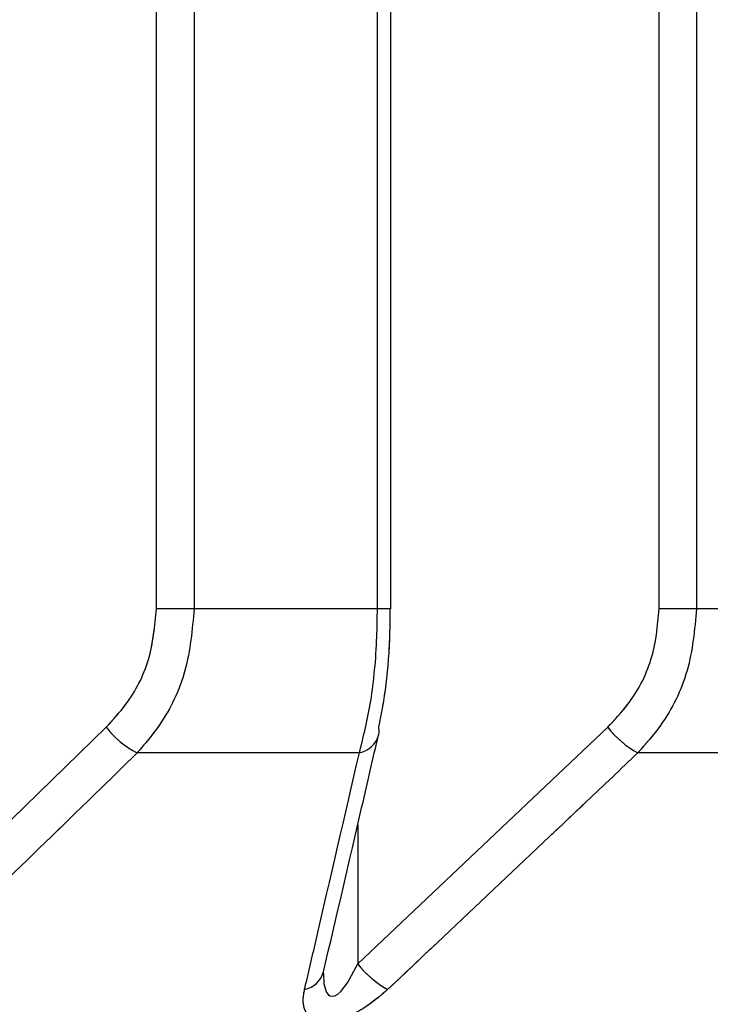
# Model space of a CAD drawing. Header units: inches. Extents: x 0.1 to 16.9, y 0.1 to 10.9.
# Tile 50 of 235: x 6.454987 to 6.455609, y 2.443113 to 2.444. Entities that reach past the tile are written whole.
import ezdxf

# ---------------------------------------------------------------- set-up
doc = ezdxf.new("R2010")
doc.units = ezdxf.units.IN
doc.header["$MEASUREMENT"] = 0
doc.linetypes.add('PHANTOM', pattern=[0.49999999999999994, 0.25, -0.05, 0.05, -0.05, 0.05, -0.05])

msp = doc.modelspace()

# ---------------------------------------------------------------- linework, layer by layer
at = {"color": 7, "linetype": 'Continuous', "lineweight": 25}
for p, q in [((6.455109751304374, 2.443469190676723), (6.455109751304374, 2.447858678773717)), ((6.455143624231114, 2.447858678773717), (6.455143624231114, 2.443469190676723)), ((6.455308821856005, 2.443469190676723), (6.455308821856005, 2.447858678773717)), ((6.455320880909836, 2.443469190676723), (6.455320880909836, 2.447858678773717)), ((6.455562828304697, 2.443469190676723), (6.455562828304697, 2.447858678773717)), ((6.45559638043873, 2.447858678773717), (6.45559638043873, 2.443469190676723)), ((6.455143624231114, 2.443469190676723), (6.455109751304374, 2.443469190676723)), ((6.455308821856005, 2.443469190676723), (6.455143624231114, 2.443469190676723)), ((6.455320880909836, 2.443469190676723), (6.455308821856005, 2.443469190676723)), ((6.45559638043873, 2.443469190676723), (6.455562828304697, 2.443469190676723)), ((6.45575279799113, 2.443469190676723), (6.45559638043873, 2.443469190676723)), ((6.454845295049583, 2.443149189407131), (6.455064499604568, 2.443362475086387)), ((6.455291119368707, 2.443149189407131), (6.45551633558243, 2.443362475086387)), ((6.455292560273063, 2.443339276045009), (6.455092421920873, 2.443339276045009)), ((6.455732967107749, 2.443339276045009), (6.455543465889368, 2.443339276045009)), ((6.455291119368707, 2.443274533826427), (6.455291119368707, 2.443149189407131))]:
    msp.add_line(p, q, dxfattribs=at)
at = {"color": 7, "linetype": 'PHANTOM', "lineweight": 18}
for p, q in [((6.455109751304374, 2.443469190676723), (6.455109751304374, 2.447858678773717)), ((6.455109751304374, 2.443469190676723), (6.455109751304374, 2.447858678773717)), ((6.455109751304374, 2.443469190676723), (6.455109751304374, 2.447858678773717)), ((6.455143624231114, 2.447858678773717), (6.455143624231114, 2.443469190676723)), ((6.455143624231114, 2.447858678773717), (6.455143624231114, 2.443469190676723)), ((6.455143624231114, 2.447858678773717), (6.455143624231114, 2.443469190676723)), ((6.455308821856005, 2.443469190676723), (6.455308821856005, 2.447858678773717)), ((6.455308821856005, 2.443469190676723), (6.455308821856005, 2.447858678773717)), ((6.455308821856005, 2.443469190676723), (6.455308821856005, 2.447858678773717)), ((6.455320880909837, 2.443469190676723), (6.455320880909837, 2.447858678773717)), ((6.455320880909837, 2.443469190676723), (6.455320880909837, 2.447858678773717)), ((6.455320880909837, 2.443469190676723), (6.455320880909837, 2.447858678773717)), ((6.455562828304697, 2.443469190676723), (6.455562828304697, 2.447858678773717)), ((6.455562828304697, 2.443469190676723), (6.455562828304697, 2.447858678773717)), ((6.455562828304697, 2.443469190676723), (6.455562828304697, 2.447858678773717)), ((6.45559638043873, 2.447858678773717), (6.45559638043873, 2.443469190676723)), ((6.45559638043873, 2.447858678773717), (6.45559638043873, 2.443469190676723)), ((6.45559638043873, 2.447858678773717), (6.45559638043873, 2.443469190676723)), ((6.455143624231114, 2.443469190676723), (6.455109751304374, 2.443469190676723)), ((6.455143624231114, 2.443469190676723), (6.455109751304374, 2.443469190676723)), ((6.455143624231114, 2.443469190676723), (6.455109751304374, 2.443469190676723)), ((6.455308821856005, 2.443469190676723), (6.455143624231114, 2.443469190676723)), ((6.455308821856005, 2.443469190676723), (6.455143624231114, 2.443469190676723)), ((6.455308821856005, 2.443469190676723), (6.455143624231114, 2.443469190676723)), ((6.455320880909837, 2.443469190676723), (6.455308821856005, 2.443469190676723)), ((6.455320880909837, 2.443469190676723), (6.455308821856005, 2.443469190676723)), ((6.455320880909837, 2.443469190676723), (6.455308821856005, 2.443469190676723)), ((6.45559638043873, 2.443469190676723), (6.455562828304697, 2.443469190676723)), ((6.45559638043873, 2.443469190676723), (6.455562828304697, 2.443469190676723)), ((6.45559638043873, 2.443469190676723), (6.455562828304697, 2.443469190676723)), ((6.45575279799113, 2.443469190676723), (6.45559638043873, 2.443469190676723)), ((6.45575279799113, 2.443469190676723), (6.45559638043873, 2.443469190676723)), ((6.45575279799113, 2.443469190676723), (6.45559638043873, 2.443469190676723)), ((6.454845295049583, 2.443149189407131), (6.455064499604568, 2.443362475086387)), ((6.454845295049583, 2.443149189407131), (6.455064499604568, 2.443362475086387)), ((6.454845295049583, 2.443149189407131), (6.455064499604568, 2.443362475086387)), ((6.455291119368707, 2.443149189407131), (6.45551633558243, 2.443362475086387)), ((6.455291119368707, 2.443149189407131), (6.45551633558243, 2.443362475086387)), ((6.455291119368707, 2.443149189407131), (6.45551633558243, 2.443362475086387)), ((6.455292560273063, 2.443339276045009), (6.455092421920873, 2.443339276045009)), ((6.455292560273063, 2.443339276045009), (6.455092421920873, 2.443339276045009)), ((6.455292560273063, 2.443339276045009), (6.455092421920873, 2.443339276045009)), ((6.455732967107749, 2.443339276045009), (6.455543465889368, 2.443339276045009)), ((6.455732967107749, 2.443339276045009), (6.455543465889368, 2.443339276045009)), ((6.455732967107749, 2.443339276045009), (6.455543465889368, 2.443339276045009)), ((6.455291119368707, 2.443274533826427), (6.455291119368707, 2.443149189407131)), ((6.455291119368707, 2.443274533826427), (6.455291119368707, 2.443149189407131)), ((6.455291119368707, 2.443274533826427), (6.455291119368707, 2.443149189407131))]:
    msp.add_line(p, q, dxfattribs=at)
at = {"color": 7, "linetype": 'Continuous', "lineweight": 25, "flags": 128}
for points in [[(6.455309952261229, 2.443362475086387), (6.455310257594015, 2.443358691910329), (6.455309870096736, 2.443355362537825)], [(6.455260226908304, 2.443140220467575), (6.455260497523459, 2.443131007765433), (6.455262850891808, 2.443123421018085), (6.455264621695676, 2.443121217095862), (6.455265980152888, 2.443120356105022), (6.455268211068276, 2.443119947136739), (6.455270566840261, 2.443120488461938), (6.455273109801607, 2.443121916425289), (6.455275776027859, 2.443124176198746), (6.45528199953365, 2.443131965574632), (6.455291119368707, 2.443149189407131), (6.455291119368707, 2.443149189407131)]]:
    msp.add_lwpolyline(points, dxfattribs=at)
at = {"color": 7, "linetype": 'PHANTOM', "lineweight": 18, "flags": 128}
for points in [[(6.455309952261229, 2.443362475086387), (6.455310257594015, 2.443358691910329), (6.455309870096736, 2.443355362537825)], [(6.455309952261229, 2.443362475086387), (6.455310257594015, 2.443358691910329), (6.455309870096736, 2.443355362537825)], [(6.455309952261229, 2.443362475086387), (6.455310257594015, 2.443358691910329), (6.455309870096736, 2.443355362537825)], [(6.455260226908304, 2.443140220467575), (6.455260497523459, 2.443131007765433), (6.455262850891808, 2.443123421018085), (6.455264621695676, 2.443121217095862), (6.455265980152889, 2.443120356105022), (6.455268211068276, 2.443119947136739), (6.455270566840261, 2.443120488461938), (6.455273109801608, 2.443121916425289), (6.45527577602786, 2.443124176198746), (6.45528199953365, 2.443131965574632), (6.455291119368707, 2.443149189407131), (6.455291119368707, 2.443149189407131)], [(6.455260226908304, 2.443140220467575), (6.455260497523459, 2.443131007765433), (6.455262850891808, 2.443123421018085), (6.455264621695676, 2.443121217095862), (6.455265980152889, 2.443120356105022), (6.455268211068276, 2.443119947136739), (6.455270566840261, 2.443120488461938), (6.455273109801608, 2.443121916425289), (6.45527577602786, 2.443124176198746), (6.45528199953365, 2.443131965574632), (6.455291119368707, 2.443149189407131), (6.455291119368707, 2.443149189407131)], [(6.455260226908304, 2.443140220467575), (6.455260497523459, 2.443131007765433), (6.455262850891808, 2.443123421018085), (6.455264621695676, 2.443121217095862), (6.455265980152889, 2.443120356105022), (6.455268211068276, 2.443119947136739), (6.455270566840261, 2.443120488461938), (6.455273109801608, 2.443121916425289), (6.45527577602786, 2.443124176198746), (6.45528199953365, 2.443131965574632), (6.455291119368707, 2.443149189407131), (6.455291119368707, 2.443149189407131)]]:
    msp.add_lwpolyline(points, dxfattribs=at)
at = {"color": 7, "linetype": 'Continuous', "lineweight": 25}
for centre, radius, start, end in [((6.455129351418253, 2.443412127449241), 8.16768931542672e-05, 217.4386790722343, 243.1188486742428), ((6.455287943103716, 2.443361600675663), 2.279709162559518e-05, 281.6851365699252, 344.1191689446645), ((6.455587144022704, 2.443417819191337), 8.987104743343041e-05, 218.0112977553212, 240.9214028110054), ((6.455238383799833, 2.443148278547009), 2.280929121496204e-05, 282.2709092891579, 343.5951882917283), ((6.455362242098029, 2.443204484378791), 9.008871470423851e-05, 217.8635843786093, 240.6096929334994)]:
    msp.add_arc(centre, radius, start, end, dxfattribs=at)
at = {"color": 7, "linetype": 'PHANTOM', "lineweight": 18}
for centre, radius, start, end in [((6.455129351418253, 2.443412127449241), 8.16768931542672e-05, 217.4386790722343, 243.1188486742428), ((6.455129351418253, 2.443412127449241), 8.16768931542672e-05, 217.4386790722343, 243.1188486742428), ((6.455129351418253, 2.443412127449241), 8.16768931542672e-05, 217.4386790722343, 243.1188486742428), ((6.455287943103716, 2.443361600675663), 2.279709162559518e-05, 281.6851365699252, 344.1191689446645), ((6.455287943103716, 2.443361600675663), 2.279709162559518e-05, 281.6851365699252, 344.1191689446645), ((6.455287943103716, 2.443361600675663), 2.279709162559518e-05, 281.6851365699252, 344.1191689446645), ((6.455587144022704, 2.443417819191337), 8.987104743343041e-05, 218.0112977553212, 240.9214028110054), ((6.455587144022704, 2.443417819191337), 8.987104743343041e-05, 218.0112977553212, 240.9214028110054), ((6.455587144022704, 2.443417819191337), 8.987104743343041e-05, 218.0112977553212, 240.9214028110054), ((6.455238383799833, 2.443148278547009), 2.280929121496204e-05, 282.2709092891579, 343.5951882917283), ((6.455238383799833, 2.443148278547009), 2.280929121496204e-05, 282.2709092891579, 343.5951882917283), ((6.455238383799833, 2.443148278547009), 2.280929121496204e-05, 282.2709092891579, 343.5951882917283), ((6.455362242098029, 2.443204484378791), 9.008871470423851e-05, 217.8635843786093, 240.6096929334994), ((6.455362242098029, 2.443204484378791), 9.008871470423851e-05, 217.8635843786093, 240.6096929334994), ((6.455362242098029, 2.443204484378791), 9.008871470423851e-05, 217.8635843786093, 240.6096929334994)]:
    msp.add_arc(centre, radius, start, end, dxfattribs=at)
at = {"color": 7, "linetype": 'Continuous', "lineweight": 25}
for points, knots in [([(6.455064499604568, 2.443362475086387), (6.45507053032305, 2.443369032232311), (6.455086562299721, 2.443386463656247), (6.455105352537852, 2.44342258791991), (6.455108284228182, 2.443453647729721), (6.455109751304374, 2.443469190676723)], [0, 0, 0, 0, 0.2315050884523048, 0.615429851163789, 0.9999999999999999, 0.9999999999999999, 0.9999999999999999, 0.9999999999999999]), ([(6.455143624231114, 2.443469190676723), (6.455141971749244, 2.443450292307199), (6.455138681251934, 2.44341266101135), (6.455117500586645, 2.443368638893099), (6.455099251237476, 2.443347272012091), (6.455092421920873, 2.443339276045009)], [0, 0, 0, 0, 0.3869935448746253, 0.7705992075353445, 0.9999999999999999, 0.9999999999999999, 0.9999999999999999, 0.9999999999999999]), ([(6.455292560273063, 2.443339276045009), (6.455296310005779, 2.443354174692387), (6.455303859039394, 2.443384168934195), (6.455308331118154, 2.443431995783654), (6.455308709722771, 2.443460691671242), (6.455308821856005, 2.443469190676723)], [0, 0, 0, 0, 0.4099050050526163, 0.825228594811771, 1, 1, 1, 1]), ([(6.455320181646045, 2.443469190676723), (6.455320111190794, 2.443462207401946), (6.455319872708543, 2.443438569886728), (6.455317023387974, 2.443399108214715), (6.455312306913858, 2.443374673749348), (6.455309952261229, 2.443362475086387)], [0, 0, 0, 0, 0.1735354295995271, 0.5873958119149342, 1, 1, 1, 1]), ([(6.45551633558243, 2.443362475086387), (6.455522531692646, 2.443369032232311), (6.455539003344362, 2.443386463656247), (6.455558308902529, 2.443422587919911), (6.455561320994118, 2.443453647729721), (6.455562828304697, 2.443469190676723)], [0, 0, 0, 0, 0.2315050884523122, 0.6154298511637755, 1, 1, 1, 1]), ([(6.45559638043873, 2.443469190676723), (6.45559467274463, 2.443450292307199), (6.455591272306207, 2.44341266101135), (6.455569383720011, 2.4433686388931), (6.455550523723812, 2.443347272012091), (6.455543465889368, 2.443339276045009)], [0, 0, 0, 0, 0.3869935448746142, 0.7705992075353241, 1, 1, 1, 1]), ([(6.455260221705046, 2.443141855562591), (6.455271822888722, 2.443191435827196), (6.455288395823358, 2.443262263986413), (6.455304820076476, 2.443333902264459), (6.455309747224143, 2.443355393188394)], [0, 0, 0, 0, 0.70000780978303, 1, 1, 1, 1]), ([(6.455092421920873, 2.443339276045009), (6.455077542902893, 2.443324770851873), (6.45500449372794, 2.443253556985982), (6.454931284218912, 2.443182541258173), (6.454872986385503, 2.443125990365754)], [0, 0, 0, 0, 0.2036849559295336, 1, 1, 1, 1]), ([(6.455243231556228, 2.443125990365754), (6.455246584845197, 2.443140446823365), (6.455263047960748, 2.443211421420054), (6.455279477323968, 2.443282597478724), (6.455292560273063, 2.443339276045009)], [0, 0, 0, 0, 0.2036849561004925, 1, 1, 1, 1]), ([(6.455543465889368, 2.443339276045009), (6.455528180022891, 2.443324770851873), (6.455453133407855, 2.443253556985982), (6.455377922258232, 2.443182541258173), (6.455318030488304, 2.443125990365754)], [0, 0, 0, 0, 0.2036849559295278, 1, 1, 1, 1]), ([(6.455259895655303, 2.443140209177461), (6.455259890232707, 2.443140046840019), (6.455259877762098, 2.443139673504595), (6.455260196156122, 2.443141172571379), (6.455260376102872, 2.443142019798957)], [0, 0, 0, 0, 0.4348299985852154, 1, 1, 1, 1]), ([(6.455318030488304, 2.443125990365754), (6.455310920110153, 2.443119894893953), (6.455299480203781, 2.443110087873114), (6.455281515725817, 2.443100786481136), (6.455267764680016, 2.443096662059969), (6.455256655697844, 2.44309653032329), (6.455247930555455, 2.443100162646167), (6.455242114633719, 2.443108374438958), (6.455241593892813, 2.443118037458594), (6.455242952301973, 2.443124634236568), (6.455243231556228, 2.443125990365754)], [0, 0, 0, 0, 0.2086143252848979, 0.3356401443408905, 0.4424206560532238, 0.5496604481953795, 0.6478447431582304, 0.7774633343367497, 0.9542521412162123, 1, 1, 1, 1])]:
    msp.add_open_spline(points, degree=3, knots=knots, dxfattribs=at)
at = {"color": 7, "linetype": 'PHANTOM', "lineweight": 18}
for points, knots in [([(6.455064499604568, 2.443362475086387), (6.45507053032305, 2.443369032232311), (6.455086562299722, 2.443386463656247), (6.455105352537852, 2.443422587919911), (6.455108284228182, 2.443453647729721), (6.455109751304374, 2.443469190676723)], [0, 0, 0, 0, 0.2315050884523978, 0.6154298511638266, 1, 1, 1, 1]), ([(6.455064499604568, 2.443362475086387), (6.45507053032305, 2.443369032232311), (6.455086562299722, 2.443386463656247), (6.455105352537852, 2.443422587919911), (6.455108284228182, 2.443453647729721), (6.455109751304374, 2.443469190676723)], [0, 0, 0, 0, 0.2315050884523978, 0.6154298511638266, 1, 1, 1, 1]), ([(6.455064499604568, 2.443362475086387), (6.45507053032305, 2.443369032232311), (6.455086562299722, 2.443386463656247), (6.455105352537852, 2.443422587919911), (6.455108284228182, 2.443453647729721), (6.455109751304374, 2.443469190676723)], [0, 0, 0, 0, 0.2315050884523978, 0.6154298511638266, 1, 1, 1, 1]), ([(6.455143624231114, 2.443469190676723), (6.455141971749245, 2.443450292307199), (6.455138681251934, 2.44341266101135), (6.455117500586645, 2.443368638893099), (6.455099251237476, 2.443347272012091), (6.455092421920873, 2.443339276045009)], [0, 0, 0, 0, 0.3869935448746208, 0.7705992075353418, 0.9999999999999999, 0.9999999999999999, 0.9999999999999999, 0.9999999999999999]), ([(6.455143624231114, 2.443469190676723), (6.455141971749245, 2.443450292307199), (6.455138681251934, 2.44341266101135), (6.455117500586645, 2.443368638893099), (6.455099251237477, 2.443347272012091), (6.455092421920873, 2.443339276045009)], [0, 0, 0, 0, 0.3869935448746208, 0.7705992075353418, 0.9999999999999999, 0.9999999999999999, 0.9999999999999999, 0.9999999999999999]), ([(6.455143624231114, 2.443469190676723), (6.455141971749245, 2.443450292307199), (6.455138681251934, 2.44341266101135), (6.455117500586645, 2.443368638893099), (6.455099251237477, 2.443347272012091), (6.455092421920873, 2.443339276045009)], [0, 0, 0, 0, 0.3869935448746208, 0.7705992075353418, 0.9999999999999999, 0.9999999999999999, 0.9999999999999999, 0.9999999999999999]), ([(6.455292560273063, 2.443339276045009), (6.455296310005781, 2.443354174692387), (6.455303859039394, 2.443384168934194), (6.455308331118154, 2.443431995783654), (6.455308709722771, 2.443460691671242), (6.455308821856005, 2.443469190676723)], [0, 0, 0, 0, 0.4099050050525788, 0.825228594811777, 1, 1, 1, 1]), ([(6.455292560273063, 2.443339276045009), (6.455296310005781, 2.443354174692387), (6.455303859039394, 2.443384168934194), (6.455308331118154, 2.443431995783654), (6.455308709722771, 2.443460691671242), (6.455308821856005, 2.443469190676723)], [0, 0, 0, 0, 0.4099050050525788, 0.825228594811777, 1, 1, 1, 1]), ([(6.455292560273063, 2.443339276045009), (6.455296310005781, 2.443354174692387), (6.455303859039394, 2.443384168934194), (6.455308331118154, 2.443431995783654), (6.455308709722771, 2.443460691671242), (6.455308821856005, 2.443469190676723)], [0, 0, 0, 0, 0.4099050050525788, 0.825228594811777, 1, 1, 1, 1]), ([(6.455320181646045, 2.443469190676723), (6.455320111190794, 2.443462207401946), (6.455319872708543, 2.443438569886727), (6.455317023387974, 2.443399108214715), (6.455312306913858, 2.443374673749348), (6.455309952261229, 2.443362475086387)], [0, 0, 0, 0, 0.1735354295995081, 0.5873958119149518, 1, 1, 1, 1]), ([(6.455320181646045, 2.443469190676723), (6.455320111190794, 2.443462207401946), (6.455319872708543, 2.443438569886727), (6.455317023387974, 2.443399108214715), (6.455312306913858, 2.443374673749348), (6.455309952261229, 2.443362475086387)], [0, 0, 0, 0, 0.1735354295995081, 0.5873958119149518, 1, 1, 1, 1]), ([(6.455320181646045, 2.443469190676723), (6.455320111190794, 2.443462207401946), (6.455319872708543, 2.443438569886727), (6.455317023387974, 2.443399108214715), (6.455312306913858, 2.443374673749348), (6.455309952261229, 2.443362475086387)], [0, 0, 0, 0, 0.1735354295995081, 0.5873958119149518, 1, 1, 1, 1]), ([(6.45551633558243, 2.443362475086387), (6.455522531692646, 2.443369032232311), (6.455539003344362, 2.443386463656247), (6.455558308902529, 2.44342258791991), (6.455561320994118, 2.443453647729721), (6.455562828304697, 2.443469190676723)], [0, 0, 0, 0, 0.2315050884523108, 0.615429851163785, 1, 1, 1, 1]), ([(6.45551633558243, 2.443362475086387), (6.455522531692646, 2.443369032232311), (6.455539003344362, 2.443386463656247), (6.455558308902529, 2.44342258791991), (6.455561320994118, 2.443453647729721), (6.455562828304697, 2.443469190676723)], [0, 0, 0, 0, 0.2315050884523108, 0.615429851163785, 1, 1, 1, 1]), ([(6.45551633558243, 2.443362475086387), (6.455522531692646, 2.443369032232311), (6.455539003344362, 2.443386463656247), (6.455558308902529, 2.44342258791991), (6.455561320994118, 2.443453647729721), (6.455562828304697, 2.443469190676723)], [0, 0, 0, 0, 0.2315050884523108, 0.615429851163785, 1, 1, 1, 1]), ([(6.45559638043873, 2.443469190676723), (6.45559467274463, 2.443450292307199), (6.455591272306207, 2.44341266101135), (6.455569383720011, 2.4433686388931), (6.455550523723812, 2.443347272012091), (6.455543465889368, 2.443339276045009)], [0, 0, 0, 0, 0.3869935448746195, 0.7705992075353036, 1, 1, 1, 1]), ([(6.45559638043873, 2.443469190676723), (6.45559467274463, 2.443450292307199), (6.455591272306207, 2.44341266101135), (6.455569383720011, 2.4433686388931), (6.455550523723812, 2.443347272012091), (6.455543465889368, 2.443339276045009)], [0, 0, 0, 0, 0.3869935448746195, 0.7705992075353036, 1, 1, 1, 1]), ([(6.45559638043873, 2.443469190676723), (6.45559467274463, 2.443450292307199), (6.455591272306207, 2.44341266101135), (6.455569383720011, 2.4433686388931), (6.455550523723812, 2.443347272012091), (6.455543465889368, 2.443339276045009)], [0, 0, 0, 0, 0.3869935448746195, 0.7705992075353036, 1, 1, 1, 1]), ([(6.455260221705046, 2.443141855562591), (6.455271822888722, 2.443191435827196), (6.455288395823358, 2.443262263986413), (6.455304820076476, 2.443333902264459), (6.455309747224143, 2.443355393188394)], [0, 0, 0, 0, 0.7000078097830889, 1, 1, 1, 1]), ([(6.455260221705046, 2.443141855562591), (6.455271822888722, 2.443191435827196), (6.455288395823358, 2.443262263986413), (6.455304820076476, 2.443333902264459), (6.455309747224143, 2.443355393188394)], [0, 0, 0, 0, 0.7000078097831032, 1, 1, 1, 1]), ([(6.455260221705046, 2.443141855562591), (6.455271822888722, 2.443191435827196), (6.455288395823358, 2.443262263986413), (6.455304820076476, 2.443333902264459), (6.455309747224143, 2.443355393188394)], [0, 0, 0, 0, 0.7000078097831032, 1, 1, 1, 1]), ([(6.455092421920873, 2.443339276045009), (6.455077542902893, 2.443324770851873), (6.455004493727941, 2.443253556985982), (6.454931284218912, 2.443182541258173), (6.454872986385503, 2.443125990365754)], [0, 0, 0, 0, 0.2036849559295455, 1, 1, 1, 1]), ([(6.455092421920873, 2.443339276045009), (6.455077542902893, 2.443324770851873), (6.455004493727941, 2.443253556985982), (6.454931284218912, 2.443182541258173), (6.454872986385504, 2.443125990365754)], [0, 0, 0, 0, 0.2036849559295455, 1, 1, 1, 1]), ([(6.455092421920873, 2.443339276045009), (6.455077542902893, 2.443324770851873), (6.455004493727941, 2.443253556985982), (6.454931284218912, 2.443182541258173), (6.454872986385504, 2.443125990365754)], [0, 0, 0, 0, 0.2036849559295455, 1, 1, 1, 1]), ([(6.455243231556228, 2.443125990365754), (6.455246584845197, 2.443140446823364), (6.455263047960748, 2.443211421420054), (6.455279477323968, 2.443282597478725), (6.455292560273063, 2.443339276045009)], [0, 0, 0, 0, 0.2036849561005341, 1, 1, 1, 1]), ([(6.455243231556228, 2.443125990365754), (6.455246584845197, 2.443140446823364), (6.455263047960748, 2.443211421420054), (6.455279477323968, 2.443282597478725), (6.455292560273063, 2.443339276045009)], [0, 0, 0, 0, 0.2036849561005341, 1, 1, 1, 1]), ([(6.455243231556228, 2.443125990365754), (6.455246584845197, 2.443140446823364), (6.455263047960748, 2.443211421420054), (6.455279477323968, 2.443282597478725), (6.455292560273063, 2.443339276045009)], [0, 0, 0, 0, 0.2036849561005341, 1, 1, 1, 1]), ([(6.455543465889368, 2.443339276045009), (6.455528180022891, 2.443324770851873), (6.455453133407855, 2.443253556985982), (6.455377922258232, 2.443182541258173), (6.455318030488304, 2.443125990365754)], [0, 0, 0, 0, 0.2036849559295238, 1, 1, 1, 1]), ([(6.455543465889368, 2.443339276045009), (6.455528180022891, 2.443324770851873), (6.455453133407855, 2.443253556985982), (6.455377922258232, 2.443182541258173), (6.455318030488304, 2.443125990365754)], [0, 0, 0, 0, 0.2036849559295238, 1, 1, 1, 1]), ([(6.455543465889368, 2.443339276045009), (6.455528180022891, 2.443324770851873), (6.455453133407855, 2.443253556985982), (6.455377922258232, 2.443182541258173), (6.455318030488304, 2.443125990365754)], [0, 0, 0, 0, 0.2036849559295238, 1, 1, 1, 1]), ([(6.455259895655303, 2.443140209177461), (6.455259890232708, 2.443140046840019), (6.455259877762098, 2.443139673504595), (6.455260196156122, 2.443141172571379), (6.455260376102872, 2.443142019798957)], [0, 0, 0, 0, 0.4348299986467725, 1, 1, 1, 1]), ([(6.455259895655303, 2.443140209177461), (6.455259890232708, 2.443140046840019), (6.455259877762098, 2.443139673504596), (6.455260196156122, 2.443141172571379), (6.455260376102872, 2.443142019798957)], [0, 0, 0, 0, 0.434829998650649, 1, 1, 1, 1]), ([(6.455259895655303, 2.443140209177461), (6.455259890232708, 2.443140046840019), (6.455259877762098, 2.443139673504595), (6.455260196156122, 2.443141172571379), (6.455260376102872, 2.443142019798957)], [0, 0, 0, 0, 0.4348299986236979, 1, 1, 1, 1]), ([(6.455318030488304, 2.443125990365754), (6.455310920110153, 2.443119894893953), (6.455299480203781, 2.443110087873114), (6.455281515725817, 2.443100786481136), (6.455267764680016, 2.443096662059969), (6.455256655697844, 2.443096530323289), (6.455247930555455, 2.443100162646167), (6.455242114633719, 2.443108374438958), (6.455241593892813, 2.443118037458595), (6.455242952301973, 2.443124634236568), (6.455243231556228, 2.443125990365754)], [0, 0, 0, 0, 0.2086143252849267, 0.3356401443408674, 0.4424206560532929, 0.5496604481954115, 0.6478447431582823, 0.7774633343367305, 0.9542521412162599, 1, 1, 1, 1]), ([(6.455318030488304, 2.443125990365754), (6.455310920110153, 2.443119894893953), (6.455299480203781, 2.443110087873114), (6.455281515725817, 2.443100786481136), (6.455267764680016, 2.443096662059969), (6.455256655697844, 2.443096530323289), (6.455247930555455, 2.443100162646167), (6.455242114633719, 2.443108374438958), (6.455241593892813, 2.443118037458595), (6.455242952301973, 2.443124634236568), (6.455243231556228, 2.443125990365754)], [0, 0, 0, 0, 0.2086143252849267, 0.3356401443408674, 0.4424206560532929, 0.5496604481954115, 0.6478447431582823, 0.7774633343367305, 0.9542521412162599, 1, 1, 1, 1]), ([(6.455318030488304, 2.443125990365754), (6.455310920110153, 2.443119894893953), (6.455299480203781, 2.443110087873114), (6.455281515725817, 2.443100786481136), (6.455267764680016, 2.443096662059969), (6.455256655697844, 2.443096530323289), (6.455247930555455, 2.443100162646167), (6.455242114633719, 2.443108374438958), (6.455241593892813, 2.443118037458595), (6.455242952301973, 2.443124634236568), (6.455243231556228, 2.443125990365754)], [0, 0, 0, 0, 0.2086143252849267, 0.3356401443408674, 0.4424206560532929, 0.5496604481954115, 0.6478447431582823, 0.7774633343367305, 0.9542521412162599, 1, 1, 1, 1])]:
    msp.add_open_spline(points, degree=3, knots=knots, dxfattribs=at)

doc.saveas('drawing.dxf')
